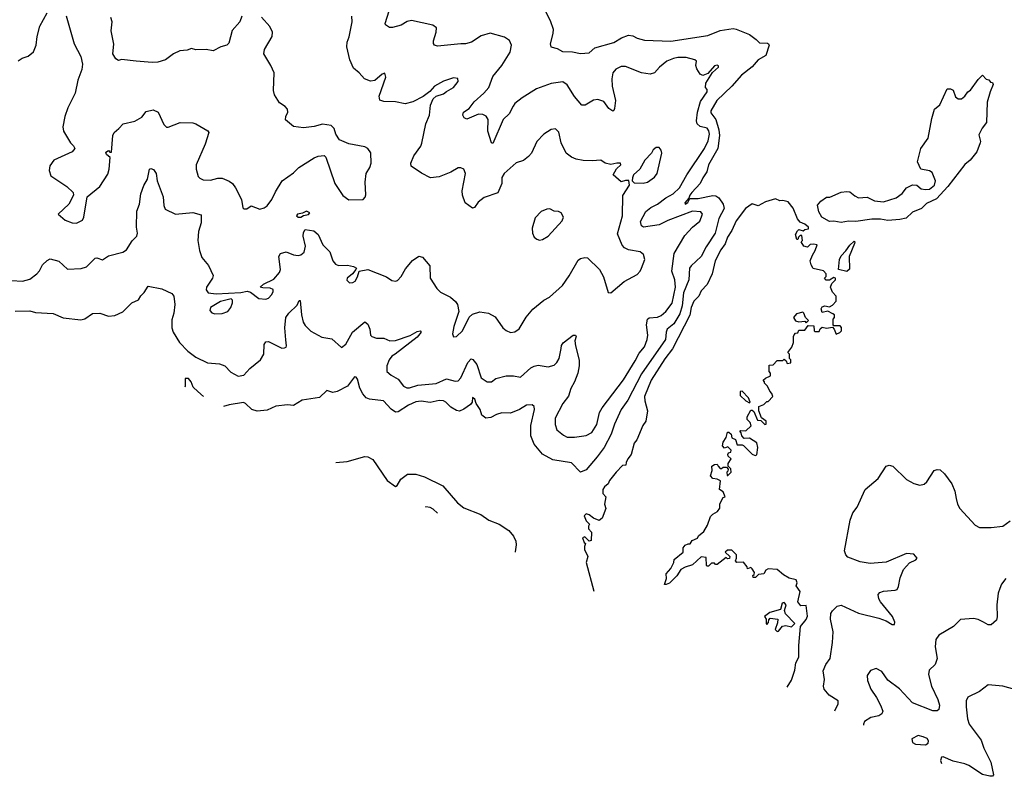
# Model space of a CAD drawing. Extents: x 2056909 to 2160450, y 827444 to 1016825.
# Tile 63 of 256: x 2093016 to 2099775, y 843227 to 848420. Entities that reach past the tile are written whole.
import ezdxf

# ---------------------------------------------------------------- set-up
doc = ezdxf.new("R2010")
doc.units = 0

msp = doc.modelspace()

# ---------------------------------------------------------------- linework, layer by layer
at = {"layer": '0CON10XD'}
for points in [[(2092985, 846420), (2093085, 846420.8), (2093125, 846410.8), (2093245, 846404), (2093314.4, 846374.4), (2093435, 846359.4), (2093462, 846368), (2093515, 846403.8), (2093565, 846406), (2093625.4, 846385.4), (2093669.7, 846390.3), (2093724, 846415), (2093786.2, 846476.2), (2093832.5, 846497.5), (2093846.9, 846525), (2093871.2, 846548.8), (2093898.9, 846591.1), (2093992.1, 846572.1), (2094060.8, 846540.8), (2094073.6, 846523.6), (2094081.9, 846465), (2094074.3, 846405), (2094060.6, 846359.4), (2094060, 846305), (2094068.6, 846275), (2094113.1, 846205), (2094169.4, 846145), (2094225, 846103.5), (2094305, 846065.7), (2094387.1, 846057.1), (2094424.3, 846044.3), (2094465, 846002), (2094515, 845973.5), (2094555, 845981.4), (2094594.7, 846025.4), (2094668, 846085), (2094691.2, 846125), (2094695, 846190), (2094705, 846210), (2094725, 846211.2), (2094815, 846166.7), (2094833, 846167), (2094845, 846172.5), (2094848.3, 846181.7), (2094842.4, 846222.4), (2094836.4, 846305), (2094843.1, 846375), (2094862.5, 846405), (2094920, 846460), (2094935, 846492.5), (2094941.7, 846491.7), (2094949.5, 846395), (2094961.5, 846345), (2094975, 846320.6), (2095015, 846282.2), (2095090.2, 846240.2), (2095159.6, 846229.6), (2095225, 846171.2), (2095255, 846194), (2095299.6, 846275), (2095385, 846347.5), (2095405, 846331.2), (2095418.6, 846295), (2095424, 846255), (2095433.3, 846245), (2095465, 846234.3), (2095515, 846233.3), (2095556.6, 846216.6), (2095595, 846218.5), (2095697, 846253), (2095745, 846279.6), (2095765, 846283.8), (2095772, 846275), (2095745, 846240.9), (2095594.3, 846124.3), (2095569.8, 846110.2), (2095553.3, 846086.7), (2095536.3, 846043.7), (2095535.6, 846005.5), (2095565, 845980), (2095615, 845952.9), (2095650, 845905), (2095673.8, 845893.8), (2095692.7, 845892.7), (2095749.3, 845910.7), (2095875, 845922.1), (2095945, 845956.2), (2096005, 845939.4), (2096025, 845941.4), (2096045, 845962), (2096091.9, 846068.1), (2096115, 846092), (2096127.6, 846087.6), (2096153.3, 846053.3), (2096185, 845962.9), (2096225, 845935.6), (2096254.4, 845935.6), (2096285, 845957.1), (2096355, 845976.7), (2096405, 845975.6), (2096455, 845965.7), (2096525, 846030.8), (2096546.8, 846043.2), (2096575, 846049.2), (2096645, 846038.6), (2096685, 846048.6), (2096703.8, 846066.2), (2096719.4, 846095), (2096732.4, 846162.4), (2096736.2, 846185), (2096747.1, 846202.9), (2096814.7, 846255.4), (2096832, 846255), (2096836.4, 846245), (2096827.8, 846215), (2096830.6, 846180.6), (2096857.7, 846082.3), (2096857.5, 846045), (2096847.1, 845995), (2096825.4, 845935), (2096800.5, 845889.5), (2096784, 845836), (2096745, 845785.8), (2096690.9, 845685), (2096691.1, 845641.1), (2096703.1, 845605), (2096748.6, 845568.6), (2096775.4, 845555.4), (2096825.4, 845554.6), (2096905, 845565.5), (2096943.8, 845586.2), (2096977.7, 845642.3), (2096997, 845723), (2097013.5, 845756.5), (2097161, 845949), (2097240.7, 846079.3), (2097268.7, 846131.3), (2097306.2, 846175), (2097324.6, 846225), (2097327.3, 846255), (2097318.2, 846325), (2097324.7, 846365.3), (2097337.2, 846372.8), (2097395, 846378.5), (2097419.9, 846390.1), (2097452.1, 846417.9), (2097496.2, 846475), (2097517.4, 846585), (2097514.1, 846635), (2097492.9, 846695), (2097508.5, 846815), (2097581.8, 846938.2), (2097635, 846995.5), (2097685, 847037.1), (2097704.4, 847085), (2097690.9, 847100.9), (2097635.3, 847105.4), (2097465, 847040.8), (2097405, 847011.9), (2097297.5, 846995), (2097284.6, 847004.6), (2097278.2, 847035), (2097315, 847103.3), (2097348.2, 847131.8), (2097395, 847153.6), (2097451.7, 847198.3), (2097501.8, 847225), (2097545.3, 847265), (2097595.9, 847355), (2097718.2, 847535), (2097742, 847588), (2097750.8, 847635), (2097747.2, 847657.2), (2097735, 847675.4), (2097686.5, 847686.5), (2097667.9, 847705), (2097663.1, 847725), (2097668.3, 847785), (2097690.7, 847859.3), (2097735.4, 847925), (2097735, 847940), (2097724, 847955), (2097726.2, 847985), (2097772.9, 848057.1), (2097813.3, 848095), (2097813, 848103), (2097805, 848107.5), (2097785, 848103.8), (2097739.1, 848050.9), (2097705, 848038), (2097687.3, 848047.3), (2097665, 848083.3), (2097658.6, 848105), (2097661.2, 848135), (2097650, 848145), (2097591.7, 848161.7), (2097535, 848161.5), (2097505, 848154.5), (2097459.2, 848135), (2097408.6, 848095), (2097373.8, 848055), (2097345, 848045.7), (2097285, 848055.6), (2097175, 848099.4), (2097145, 848097.8), (2097109.1, 848080.9), (2097087.8, 848055), (2097080, 848015), (2097083.6, 847965), (2097105.4, 847865), (2097100, 847810), (2097095, 847796.2), (2097086.9, 847793.1), (2097060.8, 847810.8), (2097025, 847858.6), (2096985, 847872.5), (2096955, 847868), (2096897.6, 847832.4), (2096875, 847832.5), (2096825, 847893.1), (2096775, 847974), (2096745, 847992.5), (2096665, 847981.4), (2096564.7, 847945.3), (2096465, 847883.1), (2096415.8, 847845), (2096404.5, 847825.5), (2096376.9, 847775), (2096335, 847735.7), (2096265, 847571.4), (2096254.6, 847575), (2096228.8, 847655), (2096231.4, 847735), (2096218.3, 847758.3), (2096195, 847769.4), (2096165, 847771.2), (2096085, 847736.7), (2096067.5, 847747.5), (2096059.2, 847765), (2096063.5, 847786.5), (2096100.5, 847809.5), (2096135, 847857.5), (2096202.2, 847915), (2096236.5, 847955), (2096265, 848029.4), (2096326.4, 848105), (2096382.1, 848197.9), (2096393.3, 848245), (2096377.8, 848277.8), (2096345, 848300.8), (2096245, 848328.1), (2096185, 848309.2), (2096116.7, 848265), (2096075.4, 848254.6), (2096045.4, 848255.4), (2095885, 848238.8), (2095864.2, 848244.2), (2095856.2, 848256.2), (2095856, 848276), (2095874, 848335), (2095876.7, 848365), (2095852.7, 848382.7), (2095705, 848413.5), (2095675, 848407.3), (2095635, 848383.5), (2095575, 848365.8), (2095555, 848366), (2095526.7, 848385), (2095523.8, 848395), (2095565.8, 848525)], [(2093005, 848137.5), (2093032.5, 848155), (2093075, 848168.8), (2093110.5, 848199.6), (2093129.2, 848245), (2093136, 848305), (2093154.4, 848375.6), (2093205, 848466.7)], [(2096625.3, 848475.4), (2096658.2, 848415), (2096677.5, 848355), (2096676.4, 848325), (2096656.7, 848255), (2096662.5, 848235), (2096705, 848222.5), (2096741.4, 848201.4), (2096811.1, 848198.9), (2096865, 848187.5), (2096925, 848193.8), (2096963.5, 848226.5), (2097095, 848263.9), (2097147.1, 848295), (2097195, 848313.8), (2097225, 848310), (2097255, 848292.9), (2097305, 848278.5), (2097485, 848271.8), (2097739.2, 848310.8), (2097825, 848346.9), (2097915, 848358.6), (2097935.5, 848355.5), (2098025, 848317.8), (2098072, 848285), (2098095, 848260.8), (2098148.6, 848258.6), (2098157.5, 848255), (2098161.2, 848245), (2098138.6, 848175), (2098085, 848145.7), (2098045, 848097.5), (2097970.6, 848039.4), (2097905, 847964.2), (2097800.8, 847865), (2097759.7, 847795), (2097761.2, 847781.2), (2097794.4, 847734.4), (2097816.6, 847665), (2097820.3, 847625), (2097807.7, 847535), (2097745.6, 847424.4), (2097733.4, 847375), (2097705.4, 847335), (2097687.1, 847295), (2097630.4, 847235), (2097615.6, 847215), (2097610, 847195), (2097582.3, 847162.3), (2097585, 847154.6), (2097603.8, 847165), (2097617, 847193), (2097673.6, 847193.6), (2097775, 847213.8), (2097795, 847211), (2097815, 847198.3), (2097845.6, 847155), (2097852.1, 847125), (2097814.5, 847055.5), (2097790.7, 846955), (2097728.4, 846861.6), (2097695, 846794.6), (2097625, 846730.4), (2097615.3, 846715), (2097609.8, 846635), (2097573.1, 846545), (2097564.6, 846455.4), (2097548.3, 846401.7), (2097506.2, 846333.8), (2097460.7, 846295), (2097453.3, 846275), (2097449.5, 846225), (2097285, 845988.9), (2097191.3, 845808.7), (2097145.3, 845745), (2097099.3, 845645), (2097075.3, 845575), (2097029.2, 845485), (2096979.4, 845420.6), (2096905, 845330.4), (2096865.7, 845315.7), (2096805, 845379.2), (2096675, 845398.6), (2096605, 845437.5), (2096546.8, 845506.8), (2096525.3, 845565), (2096526, 845635), (2096550, 845745), (2096547.5, 845765), (2096535, 845775.8), (2096495.7, 845774.3), (2096446.4, 845743.6), (2096385, 845720), (2096325, 845721.1), (2096288.9, 845711.1), (2096250.3, 845689.7), (2096215, 845685.6), (2096188.1, 845705), (2096176.9, 845745), (2096148.8, 845785), (2096139.4, 845815), (2096125, 845826), (2096121.9, 845795), (2096111.1, 845778.9), (2096065, 845746.1), (2096035, 845733.9), (2096015, 845738.2), (2095975, 845761.2), (2095942.2, 845795), (2095925, 845804.6), (2095895, 845806.6), (2095833.2, 845793.2), (2095771, 845801), (2095735, 845797), (2095686, 845774), (2095615, 845727.7), (2095595, 845727.5), (2095565, 845746.1), (2095514.4, 845804.4), (2095416.5, 845816.5), (2095395.3, 845825.3), (2095371.9, 845851.9), (2095351.3, 845891.3), (2095335, 845953.3), (2095325, 845967.5), (2095315, 845970), (2095265.4, 845904.6), (2095195, 845867.5), (2095165, 845861.4), (2095125, 845876.2), (2095075, 845826.2), (2094955, 845807.8), (2094895, 845772.2), (2094855, 845777.5), (2094775, 845768), (2094715, 845740), (2094645, 845733.4), (2094610, 845745), (2094565.8, 845785.8), (2094551.7, 845791.7), (2094453.4, 845776.6), (2094415.4, 845765)], [(2092959.3, 846629.3), (2093035.6, 846625.5), (2093085, 846639.4), (2093134, 846675), (2093152.6, 846697.4), (2093172.6, 846737.4), (2093205, 846768), (2093225, 846778), (2093285, 846763.8), (2093345, 846708.8), (2093438.3, 846711.7), (2093475, 846724.4), (2093535, 846782.5), (2093545, 846785.8), (2093585, 846772.5), (2093625, 846798.6), (2093725, 846824), (2093748.9, 846841.1), (2093788.3, 846901.7), (2093819.2, 846935), (2093824.3, 846955), (2093818.1, 846995), (2093820.8, 847105), (2093838.8, 847155), (2093848.2, 847225), (2093868.3, 847281.7), (2093894.3, 847325), (2093906.1, 847393.9), (2093915, 847398), (2093935, 847390.8), (2093952.9, 847365), (2093958.6, 847315), (2094000, 847205), (2094004.4, 847145), (2094015, 847120), (2094085.6, 847085.6), (2094205, 847096.5), (2094261.7, 847081.7), (2094260.9, 847025), (2094243.8, 846966.2), (2094238.8, 846905), (2094249.1, 846835), (2094267.4, 846787.4), (2094313.1, 846733.1), (2094343.8, 846665), (2094338.9, 846645), (2094298.9, 846585), (2094296.9, 846565), (2094308.8, 846545), (2094365, 846539.4), (2094535, 846548.8), (2094577.3, 846557.3), (2094600.5, 846550.4), (2094657.6, 846507.6), (2094705, 846501.9), (2094725, 846508.6), (2094746.9, 846535), (2094756.9, 846555), (2094755, 846568), (2094735, 846578.2), (2094685, 846579.2), (2094667.5, 846585), (2094690, 846605), (2094760.6, 846639.4), (2094800.5, 846685), (2094806.4, 846705), (2094795.9, 846794.1), (2094806.2, 846815), (2094845, 846825.7), (2094895, 846805.7), (2094927.6, 846802.4), (2094945, 846805.8), (2094969.2, 846825), (2094978.9, 846865), (2094962, 846935), (2094965, 846960), (2094975, 846980), (2095035, 846970.6), (2095065, 846945.5), (2095097.1, 846875), (2095145, 846827.5), (2095165.7, 846765), (2095185, 846741.4), (2095205, 846732.2), (2095265.8, 846734.2), (2095306.7, 846726.7), (2095327.5, 846715), (2095322.5, 846705), (2095301.2, 846675), (2095264, 846645), (2095262, 846632), (2095280, 846615), (2095304, 846616), (2095320, 846625), (2095336, 846655), (2095346.4, 846693.6), (2095405, 846706.2), (2095535, 846654.3), (2095569.7, 846629.7), (2095595, 846626), (2095608.8, 846631.2), (2095635, 846656.7), (2095665, 846710), (2095712.3, 846767.7), (2095755, 846796.7), (2095780.7, 846790.7), (2095831.7, 846731.7), (2095833.1, 846645), (2095878.6, 846575), (2095905, 846549.4), (2095972.5, 846515), (2096007.5, 846485), (2096020.8, 846465), (2096031.7, 846418.3), (2095995.8, 846315), (2095986.2, 846265), (2095995, 846242.5), (2096015, 846246.2), (2096055, 846284.2), (2096102.4, 846377.6), (2096125, 846398), (2096175, 846414.3), (2096235, 846405.8), (2096279.7, 846379.7), (2096333.3, 846305), (2096355, 846286.2), (2096385, 846274), (2096415, 846278), (2096445, 846298), (2096492.6, 846377.4), (2096537.7, 846432.3), (2096615, 846494), (2096653.8, 846515), (2096742, 846595), (2096788.8, 846661.2), (2096850.9, 846769.1), (2096865, 846781.2), (2096895, 846788.8), (2096915, 846786.7), (2096995.8, 846705), (2097024.3, 846654.3), (2097056.7, 846546.7), (2097075, 846546.2), (2097166, 846624), (2097255, 846670.8), (2097275, 846693.8), (2097284.3, 846715), (2097307.5, 846775), (2097298.8, 846808.8), (2097275.8, 846825.8), (2097195, 846841.4), (2097168.8, 846855), (2097152.4, 846872.4), (2097119.5, 846949.6), (2097154.4, 847075), (2097157.3, 847212.7), (2097202.5, 847285), (2097197, 847317), (2097175, 847317.5), (2097145, 847306.7), (2097090, 847355), (2097113.5, 847396.5), (2097142.5, 847425), (2097140, 847435), (2097115, 847435.8), (2097075, 847425.8), (2097036.1, 847436.1), (2097005.9, 847455.9), (2096945, 847450.8), (2096885, 847454.4), (2096835, 847463.1), (2096805, 847475.8), (2096767.5, 847505), (2096733.9, 847573.9), (2096717.6, 847647.6), (2096695, 847671.2), (2096665, 847666), (2096615, 847634), (2096566.4, 847583.6), (2096529.2, 847505), (2096509.7, 847480.3), (2096475, 847454.3), (2096425, 847437.1), (2096342.9, 847365), (2096325, 847337.5), (2096326.2, 847295), (2096297.7, 847232.3), (2096205, 847200), (2096162.3, 847167.7), (2096139.3, 847130.7), (2096125, 847127.5), (2096075, 847164), (2096055.8, 847215), (2096052.5, 847245), (2096075.6, 847365), (2096065, 847393.3), (2096045, 847403.3), (2096025, 847403.8), (2095975, 847372.9), (2095895, 847340.6), (2095835, 847335.7), (2095775, 847365.7), (2095704.2, 847415), (2095701.4, 847435), (2095721.9, 847485), (2095768.7, 847551.3), (2095777, 847573), (2095804.2, 847705), (2095828.6, 847765), (2095837, 847833), (2095853.8, 847876.2), (2095875.8, 847894.2), (2095925, 847910.8), (2095945, 847928), (2095995, 847954), (2096026, 847995), (2096023, 848017), (2095995, 848020), (2095925, 847999.2), (2095863.3, 847965), (2095831.7, 847928.3), (2095786.1, 847893.9), (2095715, 847856), (2095662.7, 847842.7), (2095595, 847857.1), (2095515, 847859.2), (2095488, 847868), (2095484.2, 847895), (2095529.2, 848025), (2095522.5, 848052.5), (2095505, 848046.2), (2095455, 848003.8), (2095425, 847999.2), (2095382, 848015), (2095346, 848055), (2095306.8, 848086.8), (2095281.5, 848145), (2095262.5, 848235), (2095263.8, 848265), (2095277.4, 848302.6), (2095297.8, 848405), (2095297.1, 848445)], [(2093335, 848447.5), (2093389.2, 848255), (2093435, 848166.7), (2093447.5, 848115), (2093442.3, 848077.7), (2093415.8, 848005), (2093395.7, 847915), (2093345.7, 847815), (2093324.6, 847755.4), (2093312.9, 847685), (2093315.7, 847655), (2093365.5, 847575.5), (2093386.2, 847555), (2093393.3, 847535), (2093377, 847513), (2093250, 847455), (2093223.8, 847416.2), (2093218.1, 847385), (2093229.3, 847349.3), (2093340, 847275), (2093383.9, 847233.9), (2093386, 847215), (2093353.3, 847155), (2093280, 847085), (2093327.5, 847045), (2093377, 847027), (2093405.6, 847024.4), (2093446.3, 847043.7), (2093456.7, 847065), (2093480, 847205), (2093565, 847276), (2093620.6, 847359.4), (2093630, 847395), (2093637.5, 847475), (2093612.5, 847495), (2093608.3, 847511.7), (2093625, 847522.5), (2093635, 847510), (2093645, 847510), (2093655.5, 847624.5), (2093664.4, 847645.6), (2093696.6, 847673.4), (2093725.5, 847704.5), (2093805.4, 847724.6), (2093855, 847750), (2093885, 847790.8), (2093932, 847802), (2093965.6, 847785.6), (2094005, 847700), (2094022.7, 847682.7), (2094035, 847682), (2094116.4, 847713.6), (2094205, 847711.4), (2094225, 847705.8), (2094306.6, 847656.6), (2094314, 847645), (2094289.4, 847565), (2094228, 847425), (2094228, 847395), (2094242, 847345), (2094252.1, 847332.1), (2094275, 847320), (2094325, 847317.8), (2094375, 847331.9), (2094405, 847332.5), (2094455, 847312.9), (2094477.1, 847295), (2094498.1, 847265), (2094537.5, 847185), (2094548.3, 847128.3), (2094555, 847122.5), (2094575, 847122.5), (2094605, 847142), (2094665, 847118.8), (2094695, 847128.8), (2094715, 847143.3), (2094746, 847185), (2094771.2, 847238.8), (2094816.8, 847313.2), (2094895, 847368.8), (2094933.2, 847406.8), (2095037.3, 847472.7), (2095065.8, 847484.2), (2095105, 847488.8), (2095117.3, 847477.3), (2095180, 847295), (2095234.3, 847214.3), (2095276.2, 847183.8), (2095373.9, 847186.1), (2095387.7, 847202.3), (2095391.7, 847218.3), (2095386.9, 847305), (2095394.5, 847365.5), (2095420.6, 847405), (2095429.5, 847435), (2095425.6, 847505.6), (2095407, 847537), (2095385, 847548), (2095275, 847568.6), (2095212.5, 847595), (2095186.2, 847635), (2095174.1, 847674.1), (2095155, 847693.3), (2095095, 847703.8), (2095037, 847687), (2094965, 847678.8), (2094895, 847686.7), (2094841.7, 847731.7), (2094844, 847755), (2094856.2, 847785), (2094853.3, 847805), (2094837.5, 847825), (2094800.5, 847850.4), (2094764.2, 847904.2), (2094758.6, 847935), (2094761.9, 848055), (2094740.8, 848105), (2094690.8, 848185), (2094695.8, 848215), (2094750, 848305), (2094752.5, 848335), (2094733, 848373), (2094677, 848437)], [(2094540, 848445), (2094528, 848405), (2094474, 848345), (2094451.7, 848258.3), (2094437.5, 848245), (2094397.5, 848235), (2094345, 848206.7), (2094295, 848216.7), (2094225, 848213.3), (2094195, 848223.3), (2094165, 848212), (2094115, 848206), (2094072.5, 848185), (2094015.9, 848144.1), (2093965, 848128.8), (2093925, 848126.2), (2093815, 848136.2), (2093715, 848147.5), (2093695, 848140), (2093675, 848152.5), (2093656.4, 848186.4), (2093661.7, 848251.7), (2093644.4, 848344.4), (2093651.4, 848405), (2093641.9, 848435)], [(2098655, 847028), (2098605, 847037.5), (2098575, 847036), (2098523.8, 847065), (2098502.4, 847102.4), (2098494, 847146), (2098515.8, 847174.2), (2098555, 847201.2), (2098577, 847203), (2098655, 847236.2), (2098695, 847241.2), (2098715, 847238.8), (2098750.3, 847210.3), (2098775, 847198.6), (2098835, 847201.2), (2098885, 847178), (2098945, 847170.8), (2099032.4, 847197.6), (2099073.2, 847226.8), (2099103.2, 847266.8), (2099145, 847286), (2099175, 847283.3), (2099205, 847258.8), (2099235, 847254), (2099262.5, 847257.5), (2099295.8, 847284.2), (2099302, 847315), (2099280.5, 847370.4), (2099262.3, 847382.3), (2099203.3, 847395), (2099180, 847445), (2099202.5, 847535), (2099253, 847607), (2099278.3, 847741.7), (2099296.7, 847805), (2099333.6, 847836.4), (2099384.1, 847945.9), (2099406.1, 847946.1), (2099425, 847937.5), (2099440.8, 847890.8), (2099457.7, 847877.7), (2099482, 847878), (2099504.2, 847895.8), (2099524.1, 847925.9), (2099543.3, 847936.7), (2099595, 848010), (2099625, 848040), (2099651.7, 848011.7), (2099668.3, 848008.3), (2099681.7, 847991.7), (2099695, 847990), (2099700, 847975), (2099677.5, 847925), (2099658, 847855), (2099653.3, 847715), (2099624.2, 847675.8), (2099600.8, 847629.2), (2099612.5, 847585), (2099610, 847575), (2099585.7, 847514.3), (2099540, 847455), (2099504.1, 847425.9), (2099386.7, 847275), (2099309.5, 847190.4), (2099241.9, 847158.1), (2099206.1, 847123.9), (2099145, 847100), (2099101.2, 847058.8), (2099058.8, 847048.8), (2098975, 847040.8), (2098925, 847051.2), (2098865, 847050.8), (2098755, 847034), (2098705, 847037.5), (2098655, 847028)], [(2097295, 847298.8), (2097325, 847304.3), (2097375, 847338.8), (2097392, 847365), (2097423.3, 847505), (2097420, 847525), (2097405, 847542.5), (2097385, 847542.5), (2097363.6, 847526.4), (2097352.5, 847505), (2097306.7, 847455), (2097273.3, 847395), (2097230, 847355), (2097222.5, 847335), (2097220, 847315), (2097235, 847300), (2097295, 847298.8)], [(2098285.2, 843838.2), (2098315, 843887.5), (2098337.5, 843955), (2098343.8, 844005), (2098365.8, 844045), (2098363.8, 844125), (2098376.7, 844255), (2098415, 844302.5), (2098423.6, 844326.4), (2098415, 844400), (2098378.3, 844398.3), (2098357.5, 844425), (2098373.3, 844495), (2098347.5, 844535), (2098352.5, 844555), (2098347.5, 844575), (2098297.5, 844587.5), (2098259.3, 844609.3), (2098215, 844646.2), (2098155, 844651.2), (2098138.3, 844641.7), (2098125, 844617.5), (2098088.3, 844611.7), (2098068.3, 844591.7), (2098051.7, 844591.7), (2098050, 844605), (2098058.3, 844611.7), (2098060, 844625), (2098045, 844650), (2098035, 844660), (2098011.7, 844651.7), (2098010, 844665), (2097985, 844697.5), (2097940, 844695), (2097930, 844705), (2097937.5, 844725), (2097936.1, 844746.1), (2097905, 844780), (2097875, 844780), (2097860, 844765), (2097890, 844735), (2097888.3, 844721.7), (2097875, 844720), (2097865, 844730), (2097805, 844680), (2097791.7, 844681.7), (2097785, 844690), (2097765, 844690), (2097745, 844670), (2097735, 844670), (2097730, 844675), (2097728.3, 844728.3), (2097695, 844732.5), (2097635, 844677.5), (2097585, 844663.3), (2097555, 844646.7), (2097526.2, 844603.8), (2097476.4, 844553.6), (2097455, 844542.5), (2097443, 844543), (2097456.2, 844583.8), (2097453, 844617), (2097485.7, 844654.3), (2097507.5, 844695), (2097510, 844715), (2097570, 844765), (2097570, 844795), (2097585, 844812.5), (2097605, 844822.5), (2097618.3, 844821.7), (2097632.5, 844845), (2097669.3, 844860.7), (2097675, 844877.5), (2097713, 844907), (2097738.8, 844951.2), (2097759.3, 845010.7), (2097773.9, 845026.1), (2097807.5, 845045), (2097821.7, 845068.3), (2097823, 845097), (2097845, 845140), (2097860, 845145), (2097845, 845180), (2097820, 845195), (2097827.5, 845255), (2097805, 845267.5), (2097775, 845270), (2097758.3, 845288.3), (2097770, 845325), (2097767.5, 845355), (2097785, 845367.5), (2097805, 845370), (2097810, 845355), (2097825, 845340), (2097835, 845340), (2097845, 845350), (2097868.3, 845348.3), (2097880, 845335), (2097878.3, 845321.7), (2097870, 845315), (2097871.7, 845291.7), (2097878.3, 845291.7), (2097900, 845315), (2097898.3, 845338.3), (2097880, 845355), (2097880, 845375), (2097900, 845405), (2097880, 845425), (2097877.5, 845435), (2097881.7, 845448.3), (2097898.3, 845451.7), (2097900, 845465), (2097878.3, 845488.3), (2097855, 845480), (2097840, 845495), (2097845, 845520), (2097867, 845553), (2097875, 845590), (2097885, 845590), (2097900, 845575), (2097905, 845550), (2097929.3, 845539.3), (2097941.7, 845501.7), (2097975, 845502.5), (2097985, 845497.5), (2098045, 845437.5), (2098065, 845430), (2098077, 845433), (2098082.5, 845485), (2098077.5, 845515), (2098027, 845547), (2097990, 845545), (2097973, 845563), (2097970, 845585), (2097960, 845595), (2097965, 845600), (2098001.7, 845598.3), (2098038.3, 845631.7), (2098030, 845655), (2098010, 845675), (2098010, 845695), (2098035, 845740), (2098045, 845740), (2098055, 845730), (2098081.7, 845671.7), (2098105, 845670), (2098131.7, 845641.7), (2098140, 845645), (2098140, 845665), (2098108.3, 845688.3), (2098090, 845735), (2098090, 845765), (2098125, 845780), (2098145, 845800), (2098155, 845800), (2098187, 845833), (2098180, 845855), (2098165, 845870), (2098150, 845905), (2098130, 845925), (2098130, 845935), (2098120, 845945), (2098135, 845960), (2098170, 845975), (2098170, 845995), (2098160, 846005), (2098161.7, 846048.3), (2098188.3, 846051.7), (2098215, 846080), (2098255, 846080), (2098265, 846090), (2098278.3, 846078.3), (2098285, 846060), (2098310, 846065), (2098310, 846085), (2098300, 846095), (2098300, 846125), (2098290, 846135), (2098317, 846173), (2098327.5, 846205), (2098327.5, 846245), (2098333, 846257), (2098341.7, 846268.3), (2098358.3, 846271.7), (2098365, 846290), (2098405, 846290), (2098428.3, 846321.7), (2098468.3, 846318.3), (2098470, 846285), (2098475, 846280), (2098505, 846280), (2098511.7, 846298.3), (2098525, 846310), (2098555, 846302.5), (2098595, 846310), (2098607, 846297), (2098621.7, 846261.7), (2098646.4, 846273.6), (2098657.5, 846285), (2098657, 846307), (2098648.3, 846318.3), (2098605, 846320), (2098600, 846325), (2098600, 846365), (2098610, 846375), (2098610, 846395), (2098598.3, 846401.7), (2098565, 846420), (2098525, 846410), (2098517.5, 846435), (2098525, 846450), (2098543, 846457), (2098575, 846450), (2098595, 846460), (2098621.7, 846488.3), (2098621.7, 846521.7), (2098595, 846550), (2098581.2, 846585), (2098590.6, 846609.4), (2098616.1, 846633.9), (2098616.4, 846646.4), (2098605, 846650), (2098575, 846633.3), (2098553, 846633), (2098540, 846645), (2098551.7, 846658.3), (2098552.5, 846675), (2098535, 846697.5), (2098463.3, 846713.3), (2098448.3, 846738.3), (2098442.5, 846765), (2098457.5, 846805), (2098477.5, 846835), (2098490, 846875), (2098465, 846880), (2098442.5, 846877.5), (2098425, 846860), (2098400, 846865), (2098380, 846895), (2098390, 846905), (2098385, 846940), (2098375, 846940), (2098361.7, 846928.3), (2098358.3, 846911.7), (2098351.7, 846911.7), (2098342.5, 846945), (2098355, 846970), (2098365, 846980), (2098395, 846970), (2098405, 846980), (2098430, 846985), (2098430, 846995), (2098405, 847017.5), (2098375, 847030), (2098355, 847052.5), (2098325, 847127.5), (2098290.7, 847170.7), (2098255, 847180), (2098235, 847177.5), (2098205, 847190), (2098135, 847170), (2098086.4, 847143.6), (2098045, 847156.2), (2097997.5, 847125), (2097935, 847040), (2097905.9, 846974.1), (2097875, 846926.7), (2097858.6, 846881.4), (2097829.4, 846840.6), (2097791.5, 846765), (2097769.2, 846675), (2097736.4, 846603.6), (2097695, 846558.8), (2097678.3, 846521.7), (2097645, 846487.1), (2097625.5, 846445), (2097617.4, 846392.6), (2097498, 846162), (2097445, 846092.2), (2097351.3, 845945), (2097305.4, 845835), (2097306.5, 845805), (2097325.6, 845735), (2097314, 845665), (2097294.1, 845635.9), (2097253.6, 845536.4), (2097235, 845512.5), (2097214, 845436), (2097190, 845405), (2097178.3, 845381.7), (2097177, 845363), (2097155, 845360), (2097110, 845315), (2097065, 845256.7), (2097056.1, 845233.9), (2097030, 845215), (2097020, 845195), (2097018.3, 845168.3), (2097040, 845145), (2097030, 845095), (2097040, 845065), (2097015, 845000), (2096995, 844982.5), (2096955, 845000), (2096925, 845022.5), (2096905, 845027.5), (2096890, 845015), (2096905, 844980), (2096927, 844957), (2096920, 844945), (2096920, 844925), (2096941.7, 844901.7), (2096940, 844845), (2096925, 844840), (2096895, 844870), (2096880, 844865), (2096891.7, 844831.7), (2096900, 844825), (2096892.5, 844805), (2096893, 844783), (2096916.7, 844735), (2096903.8, 844695), (2096958.1, 844496.7)], [(2096585, 846906.7), (2096605, 846911.2), (2096645, 846933.8), (2096740.7, 847039.3), (2096750, 847065), (2096733.6, 847093.6), (2096715, 847103.3), (2096685, 847106.2), (2096655, 847121.2), (2096635, 847120), (2096595, 847103.8), (2096555, 847060), (2096535, 846990), (2096536, 846955), (2096547.7, 846927.7), (2096565, 846913.8), (2096585, 846906.7)], [(2094945, 847064.6), (2094965, 847076.5), (2094998, 847082.1), (2095007.2, 847095), (2094985, 847104.9), (2094957.9, 847092.1), (2094923.6, 847086.4), (2094916.6, 847075), (2094927.7, 847065), (2094945, 847064.6)], [(2098695, 846692.5), (2098637.5, 846705), (2098644, 846775), (2098655, 846800), (2098687.1, 846832.9), (2098715, 846873.3), (2098745, 846900), (2098750, 846895), (2098747.5, 846885), (2098710, 846795), (2098711.7, 846708.3), (2098695, 846692.5)], [(2094355, 846402), (2094405, 846404), (2094445, 846416.2), (2094465, 846443.8), (2094477.3, 846477.3), (2094476, 846495), (2094466.7, 846505), (2094395, 846485.9), (2094325.8, 846445), (2094322, 846425), (2094335, 846408.8), (2094355, 846402)], [(2098415, 846340), (2098430, 846355), (2098410, 846375), (2098400, 846405), (2098391.7, 846411.7), (2098349.3, 846400.7), (2098327.5, 846375), (2098343, 846353), (2098365, 846347.5), (2098405, 846350), (2098415, 846340)], [(2094277.3, 845833.6), (2094237.8, 845867.8), (2094207.8, 845897.8), (2094192, 845935), (2094175, 845957.5), (2094152.5, 845957.5), (2094152.5, 845905), (2094149.4, 845897.1)], [(2098025, 845790), (2098030, 845795), (2098020, 845825), (2097975, 845870), (2097961.7, 845868.3), (2097961.7, 845841.7), (2098000, 845805), (2098025, 845790)], [(2095185.7, 845382), (2095265, 845387.1), (2095385, 845421.9), (2095405, 845419.4), (2095441.1, 845401.1), (2095538.3, 845258.3), (2095595, 845216.7), (2095607.3, 845222.7), (2095633.5, 845266.5), (2095678.7, 845301.3), (2095735, 845301.1), (2095795, 845283.5), (2095920.4, 845220.4), (2096021.1, 845105), (2096065, 845070), (2096180.8, 845025), (2096237.1, 844985), (2096306.7, 844956.7), (2096373.1, 844915), (2096405.3, 844875.3), (2096421.3, 844841.3), (2096424.7, 844815), (2096418.3, 844768.3), (2096417.2, 844765.2)], [(2098611.2, 843676.6), (2098635.8, 843725), (2098634.2, 843745), (2098572.5, 843785), (2098538.2, 843825), (2098534.5, 843845), (2098540.9, 843890.9), (2098531.2, 843951.2), (2098550, 843995), (2098580.6, 844035), (2098596.9, 844145), (2098599.7, 844219.7), (2098582.9, 844305), (2098584.3, 844345), (2098595, 844363.8), (2098627.5, 844395), (2098655, 844401.2), (2098775, 844347.7), (2098913.6, 844313.6), (2098964, 844294), (2099005, 844268), (2099020.7, 844269.3), (2099022.9, 844285), (2099007.5, 844325), (2098925.6, 844425), (2098913.1, 844445), (2098908.8, 844475), (2098921.1, 844488.9), (2098945, 844498.1), (2099025.8, 844504.2), (2099039.7, 844510.3), (2099049.7, 844530.3), (2099059.7, 844590.3), (2099083.8, 844646.2), (2099125, 844692), (2099167, 844713), (2099178, 844725), (2099155, 844752), (2099105, 844756.9), (2098964, 844696), (2098855, 844686.8), (2098785, 844698.4), (2098702.3, 844732.2), (2098687.1, 844747.1), (2098677.5, 844775), (2098717.3, 844985), (2098735.3, 845034.7), (2098764.6, 845075.4), (2098820, 845195), (2098908.5, 845271.5), (2098963.5, 845355), (2098985, 845362.3), (2099009.4, 845355), (2099103.8, 845263.8), (2099155, 845236.1), (2099194.5, 845225.5), (2099225, 845232.9), (2099242.6, 845247.4), (2099293.6, 845325), (2099315, 845332.5), (2099335, 845329.7), (2099365, 845303.9), (2099415.7, 845235), (2099434.7, 845185.3), (2099444.5, 845134.5), (2099453.9, 845095), (2099469, 845065), (2099575, 844950.4), (2099605, 844935.4), (2099685, 844934.3), (2099765, 844942.9), (2099815, 844980.3)], [(2095883.9, 845034.2), (2095855, 845061.4), (2095833.2, 845073.2), (2095805, 845077.5), (2095801.2, 845075.4)], [(2099786.1, 844583.9), (2099756.7, 844545), (2099744.1, 844515.9), (2099734, 844485), (2099723.8, 844405), (2099727.5, 844322.5), (2099720.7, 844299.3), (2099685, 844267.5), (2099665, 844266.7), (2099632.5, 844285), (2099595, 844304), (2099565, 844311.2), (2099475, 844303.3), (2099426.7, 844255), (2099325, 844196.2), (2099304.4, 844165.6), (2099300, 844115), (2099314.4, 844035), (2099300, 843995), (2099259.2, 843955), (2099254.3, 843925.7), (2099276.2, 843845), (2099317.9, 843755), (2099330, 843715), (2099326, 843685), (2099313.9, 843676.1), (2099285, 843675.8), (2099145, 843731.9), (2099055, 843827.5), (2098976.8, 843886.8), (2098935, 843946.7), (2098895, 843966.2), (2098856.1, 843953.9), (2098835, 843920), (2098836, 843885), (2098858.8, 843825), (2098898.9, 843768.9), (2098925.6, 843715), (2098940.4, 843675), (2098935, 843655.7), (2098915, 843642.8), (2098858.9, 843631.1), (2098815.9, 843604.1), (2098809.2, 843585), (2098809.3, 843578.3)], [(2098215, 844220), (2098225, 844222.5), (2098253, 844257), (2098275, 844262.5), (2098315, 844252.5), (2098337.5, 844275), (2098273, 844343), (2098267.5, 844365), (2098277.5, 844405), (2098265, 844420), (2098250, 844415), (2098238.3, 844371.7), (2098165, 844352.5), (2098130, 844325), (2098140, 844305), (2098140, 844275), (2098145, 844270), (2098157, 844283), (2098158.3, 844301.7), (2098168.3, 844311.7), (2098220, 844305), (2098219.3, 844280.7), (2098202.5, 844235), (2098215, 844220)], [(2099945, 843796.2), (2099765, 843845.8), (2099665, 843856), (2099605, 843808.8), (2099525, 843770), (2099514.2, 843745.8), (2099513.3, 843705), (2099521.7, 843621.7), (2099533.3, 843585), (2099617.1, 843475), (2099635, 843420), (2099682.9, 843325), (2099702.3, 843237.7), (2099695, 843228.8), (2099675, 843227.1), (2099625, 843240), (2099531.3, 843301.3), (2099505, 843312.7), (2099425, 843330.6), (2099355, 843360), (2099345, 843357.5), (2099337.5, 843335), (2099345.2, 843314.4)], [(2099235, 843443.8), (2099252.5, 843455), (2099255, 843470), (2099245, 843486), (2099218.7, 843498.7), (2099185, 843506.2), (2099141.2, 843485), (2099145, 843460), (2099165, 843446.7), (2099235, 843443.8)]]:
    msp.add_lwpolyline(points, dxfattribs=at)

doc.saveas('drawing.dxf')
